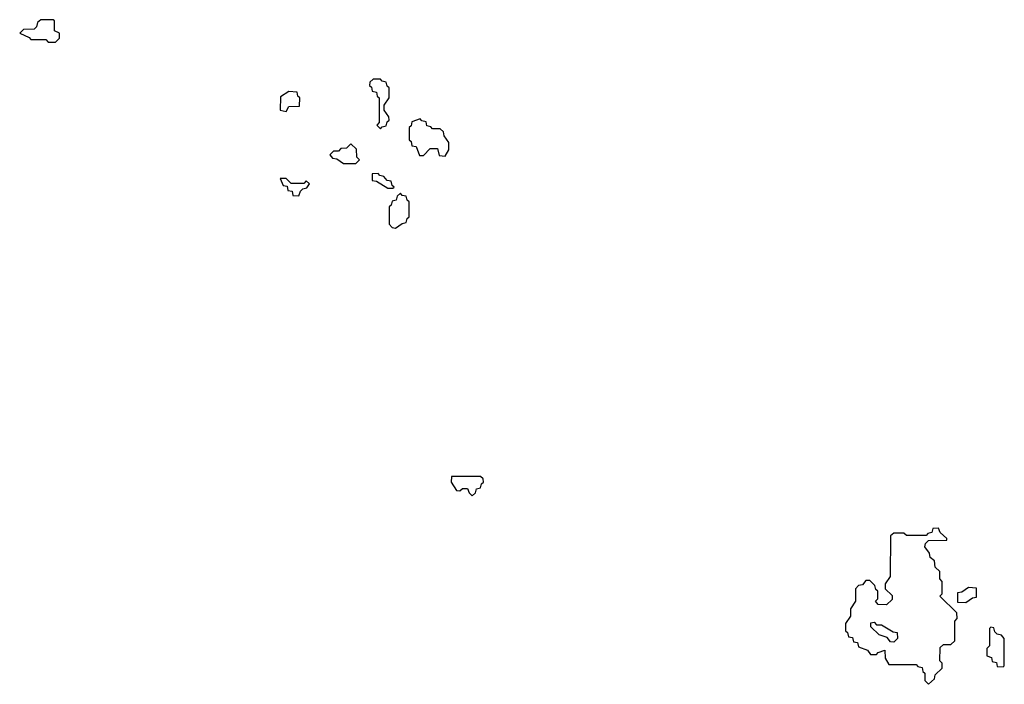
# Model space of a CAD drawing. Extents: x 2889633 to 3052318, y 540750 to 918690.
# Tile 239 of 256: x 2941470 to 2945440, y 713200 to 715880. Entities that reach past the tile are written whole.
import ezdxf

# ---------------------------------------------------------------- set-up
doc = ezdxf.new("R2010")
doc.units = 0

msp = doc.modelspace()

# ---------------------------------------------------------------- linework, layer by layer
at = {"layer": '0CON02XD'}
for points in [[(2941615, 715790), (2941630, 715805), (2941630, 715825), (2941610, 715835), (2941610, 715875), (2941605, 715880), (2941555, 715880), (2941541.7, 715868.3), (2941538.3, 715851.7), (2941528.3, 715841.7), (2941485, 715840), (2941470, 715825), (2941508.3, 715808.3), (2941515, 715800), (2941575, 715800), (2941585, 715790), (2941615, 715790)], [(2942925, 715440), (2942931.7, 715448.3), (2942948.3, 715451.7), (2942951.7, 715468.3), (2942960, 715475), (2942958.3, 715488.3), (2942940, 715515), (2942940, 715535), (2942960, 715565), (2942960, 715605), (2942951.7, 715611.7), (2942948.3, 715628.3), (2942931.7, 715631.7), (2942925, 715640), (2942895, 715640), (2942881.7, 715628.3), (2942880, 715615), (2942888.3, 715608.3), (2942891.7, 715591.7), (2942908.3, 715588.3), (2942911.7, 715571.7), (2942920, 715565), (2942920, 715465), (2942910, 715455), (2942925, 715440)], [(2942545, 715510), (2942555, 715530), (2942598.3, 715531.7), (2942600, 715565), (2942591.7, 715571.7), (2942588.3, 715588.3), (2942555, 715590), (2942521.7, 715568.3), (2942520, 715515), (2942545, 715510)], [(2943185, 715330), (2943200, 715355), (2943200, 715385), (2943181.7, 715411.7), (2943178.3, 715428.3), (2943165, 715440), (2943135, 715440), (2943128.3, 715448.3), (2943111.7, 715451.7), (2943108.3, 715468.3), (2943091.7, 715471.7), (2943085, 715480), (2943051.7, 715468.3), (2943048.3, 715451.7), (2943040, 715445), (2943040, 715395), (2943048.3, 715388.3), (2943051.7, 715371.7), (2943068.3, 715368.3), (2943081.7, 715331.7), (2943098.3, 715331.7), (2943125, 715360), (2943155, 715360), (2943161.7, 715331.7), (2943185, 715330)], [(2942825, 715300), (2942840, 715315), (2942830, 715325), (2942828.3, 715358.3), (2942805, 715380), (2942788.3, 715361.7), (2942765, 715360), (2942755, 715350), (2942735, 715350), (2942720, 715335), (2942731.7, 715321.7), (2942748.3, 715318.3), (2942775, 715300), (2942825, 715300)], [(2942595, 715170), (2942601.7, 715188.3), (2942611.7, 715198.3), (2942628.3, 715201.7), (2942638.3, 715218.3), (2942625, 715230), (2942615, 715220), (2942565, 715220), (2942545, 715240), (2942520, 715240), (2942531.7, 715211.7), (2942548.3, 715208.3), (2942551.7, 715191.7), (2942568.3, 715188.3), (2942571.7, 715171.7), (2942595, 715170)], [(2942975, 715200), (2942980, 715205), (2942971.7, 715211.7), (2942968.3, 715228.3), (2942951.7, 715231.7), (2942938.3, 715248.3), (2942921.7, 715251.7), (2942915, 715260), (2942891.7, 715258.3), (2942891.7, 715231.7), (2942908.3, 715228.3), (2942955, 715200), (2942975, 715200)], [(2942985, 715040), (2943011.7, 715058.3), (2943028.3, 715061.7), (2943031.7, 715078.3), (2943040, 715085), (2943040, 715145), (2943031.7, 715151.7), (2943028.3, 715168.3), (2943011.7, 715171.7), (2943005, 715180), (2942991.7, 715168.3), (2942988.3, 715151.7), (2942971.7, 715148.3), (2942968.3, 715131.7), (2942960, 715125), (2942960, 715055), (2942971.7, 715041.7), (2942985, 715040)], [(2943295, 713960), (2943308.3, 713971.7), (2943311.7, 713988.3), (2943328.3, 713991.7), (2943331.7, 714008.3), (2943340, 714015), (2943338.3, 714028.3), (2943328.3, 714038.3), (2943211.7, 714038.3), (2943210, 714015), (2943231.7, 713981.7), (2943245, 713980), (2943255, 713990), (2943275, 713990), (2943281.7, 713971.7), (2943295, 713960)], [(2945135, 713200), (2945158.3, 713221.7), (2945161.7, 713238.3), (2945190, 713265), (2945190, 713285), (2945180, 713295), (2945181.7, 713348.3), (2945195, 713360), (2945225, 713360), (2945240, 713375), (2945240, 713455), (2945250, 713465), (2945248.3, 713488.3), (2945180, 713555), (2945190, 713565), (2945190, 713615), (2945180, 713625), (2945180, 713655), (2945161.7, 713671.7), (2945158.3, 713698.3), (2945141.7, 713711.7), (2945138.3, 713728.3), (2945120, 713755), (2945121.7, 713768.3), (2945135, 713780), (2945208.3, 713781.7), (2945208.3, 713788.3), (2945181.7, 713811.7), (2945175, 713830), (2945151.7, 713828.3), (2945148.3, 713811.7), (2945131.7, 713808.3), (2945125, 713800), (2945045, 713800), (2945035, 713810), (2944995, 713810), (2944981.7, 713798.3), (2944980, 713635), (2944960, 713605), (2944960, 713585), (2944988.3, 713558.3), (2944988.3, 713541.7), (2944965, 713520), (2944931.7, 713521.7), (2944920, 713535), (2944930, 713545), (2944930, 713575), (2944921.7, 713581.7), (2944918.3, 713598.3), (2944898.3, 713618.3), (2944881.7, 713618.3), (2944868.3, 713601.7), (2944851.7, 713598.3), (2944840, 713585), (2944840, 713535), (2944820, 713505), (2944820, 713475), (2944800, 713445), (2944800, 713415), (2944808.3, 713408.3), (2944811.7, 713391.7), (2944828.3, 713388.3), (2944831.7, 713371.7), (2944848.3, 713368.3), (2944851.7, 713351.7), (2944888.3, 713338.3), (2944900, 713320), (2944925, 713320), (2944931.7, 713328.3), (2944958.3, 713338.3), (2944960, 713305), (2944975, 713280), (2945085, 713280), (2945091.7, 713271.7), (2945108.3, 713268.3), (2945111.7, 713251.7), (2945120, 713245), (2945120, 713215), (2945135, 713200)], [(2945285, 713530), (2945311.7, 713548.3), (2945328.3, 713551.7), (2945328.3, 713588.3), (2945295, 713590), (2945268.3, 713571.7), (2945251.7, 713568.3), (2945251.7, 713531.7), (2945285, 713530)], [(2944995, 713370), (2944981.7, 713371.7), (2944968.3, 713388.3), (2944935, 713400), (2944901.7, 713431.7), (2944901.7, 713448.3), (2944915, 713450), (2944925, 713440), (2944945, 713440), (2944991.7, 713411.7), (2945008.3, 713408.3), (2945010, 713385), (2944995, 713370)], [(2945435, 713270), (2945440, 713275), (2945440, 713385), (2945428.3, 713398.3), (2945411.7, 713401.7), (2945401.7, 713411.7), (2945398.3, 713428.3), (2945385, 713430), (2945380, 713425), (2945380, 713355), (2945370, 713345), (2945370, 713315), (2945388.3, 713308.3), (2945391.7, 713291.7), (2945408.3, 713288.3), (2945411.7, 713271.7), (2945435, 713270)]]:
    msp.add_lwpolyline(points, dxfattribs=at)

doc.saveas('drawing.dxf')
